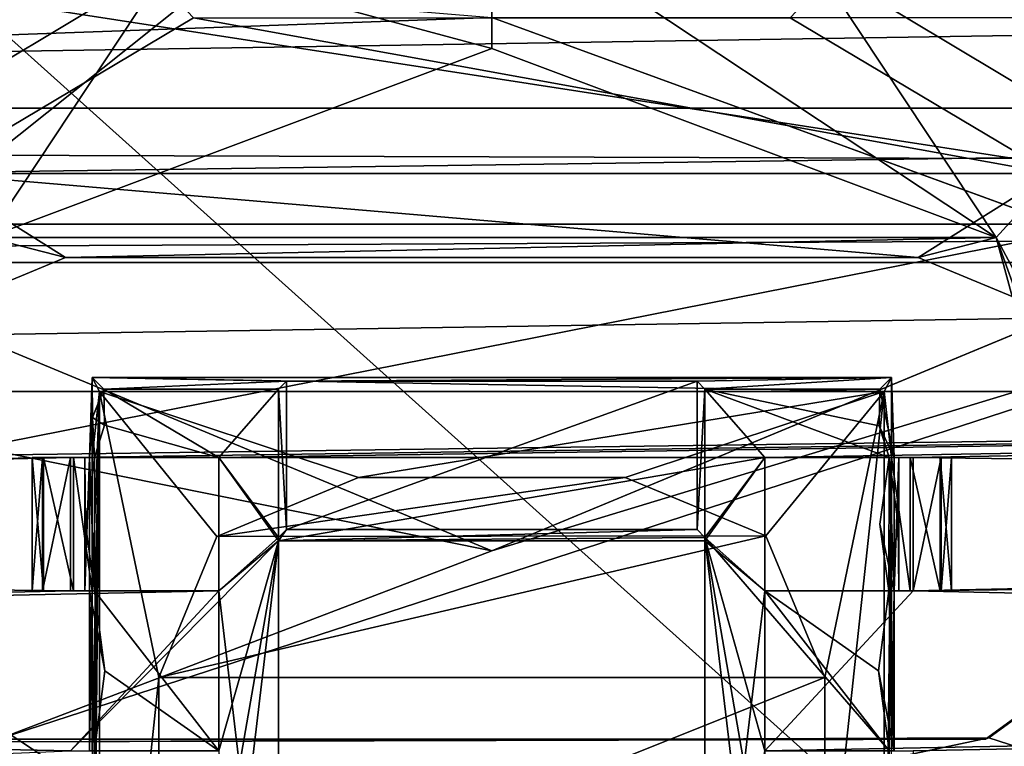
# Model space of a CAD drawing. Header units: millimetres. Extents: x -78 to 78, y -78 to 78.
# Tile 142 of 256: x -1.77 to 1.92, y -65.73 to -63.01. Entities that reach past the tile are written whole.
import ezdxf

# ---------------------------------------------------------------- set-up
doc = ezdxf.new("R2010")
doc.units = ezdxf.units.MM
doc.header["$LTSCALE"] = 41.718519
for name, color, linetype in [('10', 7, 'CONTINUOUS'), ('1398', 7, 'CONTINUOUS'), ('1483', 7, 'CONTINUOUS'), ('1596', 7, 'CONTINUOUS'), ('1625', 7, 'CONTINUOUS'), ('1640', 7, 'CONTINUOUS'), ('1650', 7, 'CONTINUOUS'), ('1652', 7, 'CONTINUOUS'), ('1702', 7, 'CONTINUOUS'), ('1745', 7, 'CONTINUOUS'), ('1769', 7, 'CONTINUOUS'), ('1880', 7, 'CONTINUOUS'), ('1881', 7, 'CONTINUOUS'), ('1882', 7, 'CONTINUOUS'), ('262', 7, 'CONTINUOUS'), ('264', 7, 'CONTINUOUS'), ('2704', 7, 'CONTINUOUS'), ('2720', 7, 'CONTINUOUS'), ('3600', 7, 'CONTINUOUS'), ('3610', 7, 'CONTINUOUS'), ('3625', 7, 'CONTINUOUS'), ('3626', 7, 'CONTINUOUS'), ('3651', 7, 'CONTINUOUS'), ('3652', 7, 'CONTINUOUS'), ('3679', 7, 'CONTINUOUS'), ('3681', 7, 'CONTINUOUS'), ('3682', 7, 'CONTINUOUS'), ('3706', 7, 'CONTINUOUS'), ('3707', 7, 'CONTINUOUS'), ('3709', 7, 'CONTINUOUS'), ('3710', 7, 'CONTINUOUS'), ('3711', 7, 'CONTINUOUS'), ('3726', 7, 'CONTINUOUS'), ('3731', 7, 'CONTINUOUS'), ('3734', 7, 'CONTINUOUS'), ('3749', 7, 'CONTINUOUS'), ('3753', 7, 'CONTINUOUS'), ('3754', 7, 'CONTINUOUS'), ('3755', 7, 'CONTINUOUS'), ('3756', 7, 'CONTINUOUS'), ('3757', 7, 'CONTINUOUS'), ('3779', 7, 'CONTINUOUS'), ('3784', 7, 'CONTINUOUS'), ('3785', 7, 'CONTINUOUS'), ('3804', 7, 'CONTINUOUS'), ('3805', 7, 'CONTINUOUS'), ('3811', 7, 'CONTINUOUS'), ('3812', 7, 'CONTINUOUS'), ('3832', 7, 'CONTINUOUS'), ('3833', 7, 'CONTINUOUS'), ('3834', 7, 'CONTINUOUS'), ('3839', 7, 'CONTINUOUS'), ('3840', 7, 'CONTINUOUS'), ('3859', 7, 'CONTINUOUS'), ('3860', 7, 'CONTINUOUS'), ('3888', 7, 'CONTINUOUS'), ('3890', 7, 'CONTINUOUS'), ('6', 7, 'CONTINUOUS')]:
    doc.layers.add(name, color=color, linetype=linetype)

msp = doc.modelspace()

# ---------------------------------------------------------------- linework, layer by layer
at = {"layer": '10', "linetype": 'CONTINUOUS'}
for points in [[(-18.7849, -61.4426, -2), (0, -63, -2), (-12.2508, -63.4403, -2), (-18.7849, -61.4426, -2)], [(0, -63, -2), (24.8716, -72.0796, -2), (-12.2508, -63.4403, -2), (0, -63, -2)], [(42.9717, -62.988, -2), (24.8716, -72.0796, -2), (0, -63, -2), (42.9717, -62.988, -2)], [(-12.2508, -63.4403, -2), (24.8716, -72.0796, -2), (-12.5431, -64.3966, -2), (-12.2508, -63.4403, -2)], [(24.8716, -72.0796, -2), (-12.1176, -64.5267, -2), (-12.5431, -64.3966, -2), (24.8716, -72.0796, -2)], [(-12.1176, -64.5267, -2), (24.8716, -72.0796, -2), (-12.9863, -67.3679, -2), (-12.1176, -64.5267, -2)]]:
    msp.add_3dface(points, dxfattribs=at)
at = {"layer": '1398', "color": 7, "linetype": 'CONTINUOUS'}
for points in [[(-2.1019, -63.5852, 22.2), (-5.0849, -58.8182, 23.7), (-1.1197, -63.0006, 22.2), (-2.1019, -63.5852, 22.2)], [(1.1197, -63.0006, 22.2), (5.0848, -58.8181, 23.7), (2.1019, -63.5852, 22.2), (1.1197, -63.0006, 22.2)]]:
    msp.add_3dface(points, dxfattribs=at)
at = {"layer": '1483', "color": 7, "linetype": 'CONTINUOUS'}
for points in [[(-2.1019, -63.5852, 22.2), (-1.1197, -63.0006, 22.2), (2.1019, -63.5852, 22.2), (-2.1019, -63.5852, 22.2)], [(-1.1197, -63.0006, 22.2), (1.1197, -63.0006, 22.2), (2.1019, -63.5852, 22.2), (-1.1197, -63.0006, 22.2)], [(-2.1019, -63.5852, 22.2), (2.1019, -63.5852, 22.2), (1.6, -63.9, 22.2), (-2.1019, -63.5852, 22.2)], [(-1.9535, -64.0465, 22.2), (-2.1019, -63.5852, 22.2), (-1.6, -63.9, 22.2), (-1.9535, -64.0465, 22.2)], [(-1.6, -63.9, 22.2), (-2.1019, -63.5852, 22.2), (1.6, -63.9, 22.2), (-1.6, -63.9, 22.2)], [(1.6, -63.9, 22.2), (2.1019, -63.5852, 22.2), (1.9535, -64.0465, 22.2), (1.6, -63.9, 22.2)]]:
    msp.add_3dface(points, dxfattribs=at)
at = {"layer": '1596', "color": 7, "linetype": 'CONTINUOUS'}
for points in [[(-1.9535, -64.0465, 22.2), (-1.6, -63.9, 22.2), (-1.9535, -64.0465, 23.2), (-1.9535, -64.0465, 22.2)], [(-1.9535, -64.0465, 23.2), (-1.6, -63.9, 22.2), (-1.6, -63.9, 23.2), (-1.9535, -64.0465, 23.2)]]:
    msp.add_3dface(points, dxfattribs=at)
at = {"layer": '1625', "color": 7, "linetype": 'CONTINUOUS'}
for points in [[(-1.6, -63.9, 22.2), (1.6, -63.9, 22.2), (-1.6, -63.9, 23.2), (-1.6, -63.9, 22.2)], [(-1.6, -63.9, 23.2), (1.6, -63.9, 22.2), (1.6, -63.9, 23.2), (-1.6, -63.9, 23.2)]]:
    msp.add_3dface(points, dxfattribs=at)
at = {"layer": '1640', "color": 7, "linetype": 'CONTINUOUS'}
for points in [[(2.66, -58.9324, 26.0387), (1.2078, -62.7909, 23.3613), (2.2608, -63.4221, 23.3613), (2.66, -58.9324, 26.0387)], [(-4.9791, -60.3224, 26.0387), (-2.2608, -63.4221, 23.3613), (-1.2078, -62.7909, 23.3613), (-4.9791, -60.3224, 26.0387)]]:
    msp.add_3dface(points, dxfattribs=at)
at = {"layer": '1650', "color": 7, "linetype": 'CONTINUOUS'}
for points in [[(1.6, -63.9, 22.2), (1.9535, -64.0465, 22.2), (1.6, -63.9, 23.2), (1.6, -63.9, 22.2)], [(1.6, -63.9, 23.2), (1.9535, -64.0465, 22.2), (1.9535, -64.0465, 23.2), (1.6, -63.9, 23.2)]]:
    msp.add_3dface(points, dxfattribs=at)
at = {"layer": '1652', "color": 7, "linetype": 'CONTINUOUS'}
for points in [[(0, -63.1158, 23.2), (-1.8933, -63.8249, 23.2), (1.8933, -63.8249, 23.2), (0, -63.1158, 23.2)], [(-1.9535, -64.0465, 23.2), (-1.6, -63.9, 23.2), (-1.8933, -63.8249, 23.2), (-1.9535, -64.0465, 23.2)], [(-1.8933, -63.8249, 23.2), (-1.6, -63.9, 23.2), (1.8933, -63.8249, 23.2), (-1.8933, -63.8249, 23.2)], [(-1.6, -63.9, 23.2), (1.6, -63.9, 23.2), (1.8933, -63.8249, 23.2), (-1.6, -63.9, 23.2)], [(1.6, -63.9, 23.2), (1.9535, -64.0465, 23.2), (1.8933, -63.8249, 23.2), (1.6, -63.9, 23.2)], [(1.9535, -64.0465, 23.2), (2.1, -64.4, 23.2), (1.8933, -63.8249, 23.2), (1.9535, -64.0465, 23.2)], [(1.8933, -63.8249, 23.2), (2.1, -64.4, 23.2), (2.8595, -65.6235, 23.2), (1.8933, -63.8249, 23.2)]]:
    msp.add_3dface(points, dxfattribs=at)
at = {"layer": '1702', "color": 7, "linetype": 'CONTINUOUS'}
for points in [[(-1.2078, -62.7909, 23.3613), (0, -63.1158, 23.2), (0, -62.5712, 23.3613), (-1.2078, -62.7909, 23.3613)], [(0, -63.1158, 23.2), (1.8933, -63.8249, 23.2), (0, -62.5712, 23.3613), (0, -63.1158, 23.2)], [(0, -62.5712, 23.3613), (1.8933, -63.8249, 23.2), (1.2078, -62.7909, 23.3613), (0, -62.5712, 23.3613)], [(-2.2608, -63.4221, 23.3613), (-1.8933, -63.8249, 23.2), (-1.2078, -62.7909, 23.3613), (-2.2608, -63.4221, 23.3613)], [(-1.8933, -63.8249, 23.2), (0, -63.1158, 23.2), (-1.2078, -62.7909, 23.3613), (-1.8933, -63.8249, 23.2)], [(1.2078, -62.7909, 23.3613), (1.8933, -63.8249, 23.2), (2.2608, -63.4221, 23.3613), (1.2078, -62.7909, 23.3613)], [(1.8933, -63.8249, 23.2), (2.8595, -65.6235, 23.2), (2.2608, -63.4221, 23.3613), (1.8933, -63.8249, 23.2)]]:
    msp.add_3dface(points, dxfattribs=at)
at = {"layer": '1745', "linetype": 'CONTINUOUS'}
for points in [[(-12.1875, -56.4718, 28.7), (-15.8595, -74.6681, 28.7), (5.6861, -57.4915, 28.7), (-12.1875, -56.4718, 28.7)], [(-15.8595, -74.6681, 28.7), (7.9703, -75.9162, 28.7), (5.6861, -57.4915, 28.7), (-15.8595, -74.6681, 28.7)]]:
    msp.add_3dface(points, dxfattribs=at)
at = {"layer": '1769', "linetype": 'CONTINUOUS'}
for points in [[(8.0269, -64.9432, 26.2), (-5.3362, -59.9118, 26.2), (-2.8537, -58.4236, 26.2), (8.0269, -64.9432, 26.2)], [(8.0269, -64.9432, 26.2), (-2.8537, -58.4236, 26.2), (7.1402, -62.1851, 26.2), (8.0269, -64.9432, 26.2)], [(9.0657, -72.8331, 26.2), (-7.1402, -62.1851, 26.2), (-5.3362, -59.9118, 26.2), (9.0657, -72.8331, 26.2)], [(8.0269, -64.9432, 26.2), (9.0657, -72.8331, 26.2), (-5.3362, -59.9118, 26.2), (8.0269, -64.9432, 26.2)], [(9.0657, -72.8331, 26.2), (-8.0269, -64.9432, 26.2), (-7.1402, -62.1851, 26.2), (9.0657, -72.8331, 26.2)], [(-9.0657, -72.8331, 26.2), (-8.0269, -64.9432, 26.2), (7.8026, -74.2075, 26.2), (-9.0657, -72.8331, 26.2)], [(-8.0269, -64.9432, 26.2), (9.0657, -72.8331, 26.2), (7.8026, -74.2075, 26.2), (-8.0269, -64.9432, 26.2)]]:
    msp.add_3dface(points, dxfattribs=at)
at = {"layer": '1880', "linetype": 'CONTINUOUS'}
for points in [[(4.9999, -60.0197, 10), (-4.9999, -59.9803, 10), (-3.5596, -63.5113, 10), (4.9999, -60.0197, 10)], [(3.5379, -63.5331, 10), (4.9999, -60.0197, 10), (-3.5596, -63.5113, 10), (3.5379, -63.5331, 10)], [(3.5379, -63.5331, 10), (-3.5596, -63.5113, 10), (-1.9274, -64.6127, 10), (3.5379, -63.5331, 10)], [(0, -65, 10), (3.5379, -63.5331, 10), (-1.9274, -64.6127, 10), (0, -65, 10)]]:
    msp.add_3dface(points, dxfattribs=at)
at = {"layer": '1881', "linetype": 'CONTINUOUS'}
for points in [[(0, -65, 10), (3.5365, -63.5339), (3.5379, -63.5331, 10), (0, -65, 10)], [(0, -65), (3.5365, -63.5339), (0, -65, 10), (0, -65)]]:
    msp.add_3dface(points, dxfattribs=at)
at = {"layer": '1882', "linetype": 'CONTINUOUS'}
for points in [[(-3.5365, -63.5339), (0, -65), (-1.9274, -64.6127, 10), (-3.5365, -63.5339)], [(0, -65), (0, -65, 10), (-1.9274, -64.6127, 10), (0, -65)]]:
    msp.add_3dface(points, dxfattribs=at)
at = {"layer": '262', "linetype": 'CONTINUOUS'}
for points in [[(1.8654, -65.7022, 2), (9, -68, 2), (4.8502, -63.531, 2), (1.8654, -65.7022, 2)], [(-9, -68, 2), (9, -68, 2), (1.8654, -65.7022, 2), (-9, -68, 2)], [(-1.8192, -65.7172, 2), (-9, -68, 2), (1.8654, -65.7022, 2), (-1.8192, -65.7172, 2)]]:
    msp.add_3dface(points, dxfattribs=at)
at = {"layer": '264', "linetype": 'CONTINUOUS'}
for points in [[(4.8541, -63.5257), (1.8524, -65.7066), (4.8502, -63.531, 2), (4.8541, -63.5257)], [(1.8524, -65.7066), (1.8654, -65.7022, 2), (4.8502, -63.531, 2), (1.8524, -65.7066)], [(1.8524, -65.7066), (-1.8524, -65.7066), (-1.8192, -65.7172, 2), (1.8524, -65.7066)], [(1.8524, -65.7066), (-1.8192, -65.7172, 2), (1.8654, -65.7022, 2), (1.8524, -65.7066)]]:
    msp.add_3dface(points, dxfattribs=at)
at = {"layer": '2704', "linetype": 'CONTINUOUS'}
for points in [[(-15.2048, -62.8567, 21.67), (-15.3342, -63.3396, 21.67), (15.2045, -62.8567, 21.67), (-15.2048, -62.8567, 21.67)], [(-15.3342, -63.3396, 21.67), (15.3339, -63.3397, 21.67), (15.2045, -62.8567, 21.67), (-15.3342, -63.3396, 21.67)], [(-15.3342, -63.3396, 21.67), (-16.0275, -63.7751, 21.67), (15.3339, -63.3397, 21.67), (-15.3342, -63.3396, 21.67)], [(15.3339, -63.3397, 21.67), (-16.0275, -63.7751, 21.67), (16.0271, -63.7751, 21.67), (15.3339, -63.3397, 21.67)], [(-16.0275, -63.7751, 21.67), (-15.4895, -63.9192, 21.67), (16.0271, -63.7751, 21.67), (-16.0275, -63.7751, 21.67)], [(16.0271, -63.7751, 21.67), (-15.4895, -63.9192, 21.67), (15.4892, -63.9192, 21.67), (16.0271, -63.7751, 21.67)], [(-15.4895, -63.9192, 21.67), (-15.6189, -64.4021, 21.67), (15.4892, -63.9192, 21.67), (-15.4895, -63.9192, 21.67)], [(15.4892, -63.9192, 21.67), (-15.6189, -64.4021, 21.67), (15.6186, -64.4022, 21.67), (15.4892, -63.9192, 21.67)], [(-15.6189, -64.4021, 21.67), (-16.3122, -64.8376, 21.67), (15.6186, -64.4022, 21.67), (-15.6189, -64.4021, 21.67)], [(-16.3122, -64.8376, 21.67), (-1.582, -64.6502, 21.67), (15.6186, -64.4022, 21.67), (-16.3122, -64.8376, 21.67)], [(-1.582, -64.6502, 21.67), (-1.0252, -64.6502, 21.67), (15.6186, -64.4022, 21.67), (-1.582, -64.6502, 21.67)], [(-1.0252, -64.6502, 21.67), (1.0248, -64.6502, 21.67), (15.6186, -64.4022, 21.67), (-1.0252, -64.6502, 21.67)], [(1.0248, -64.6502, 21.67), (1.5817, -64.6502, 21.67), (15.6186, -64.4022, 21.67), (1.0248, -64.6502, 21.67)], [(15.6186, -64.4022, 21.67), (1.5817, -64.6502, 21.67), (16.3118, -64.8376, 21.67), (15.6186, -64.4022, 21.67)], [(-15.7742, -64.9817, 21.67), (-1.582, -64.6502, 21.67), (-16.3122, -64.8376, 21.67), (-15.7742, -64.9817, 21.67)], [(-1.582, -65.1502, 21.67), (-1.582, -64.6502, 21.67), (-15.7742, -64.9817, 21.67), (-1.582, -65.1502, 21.67)], [(-1.0252, -65.1502, 21.67), (-0.8002, -64.9624, 21.67), (-1.0252, -64.6502, 21.67), (-1.0252, -65.1502, 21.67)], [(-1.0252, -64.6502, 21.67), (-0.8002, -64.9624, 21.67), (1.0248, -64.6502, 21.67), (-1.0252, -64.6502, 21.67)], [(-0.8002, -64.9624, 21.67), (0.7998, -64.9624, 21.67), (1.0248, -64.6502, 21.67), (-0.8002, -64.9624, 21.67)], [(1.0248, -64.6502, 21.67), (0.7998, -64.9624, 21.67), (1.0248, -65.1502, 21.67), (1.0248, -64.6502, 21.67)], [(1.5817, -64.6502, 21.67), (1.5817, -65.1502, 21.67), (16.3118, -64.8376, 21.67), (1.5817, -64.6502, 21.67)], [(16.3118, -64.8376, 21.67), (1.5817, -65.1502, 21.67), (15.7739, -64.9817, 21.67), (16.3118, -64.8376, 21.67)], [(-0.8002, -64.9624, 21.67), (-1.0252, -65.1502, 21.67), (-1.582, -65.7502, 21.67), (-0.8002, -64.9624, 21.67)], [(-1.0252, -65.7502, 21.67), (-0.8002, -64.9624, 21.67), (-1.582, -65.7502, 21.67), (-1.0252, -65.7502, 21.67)], [(-0.8002, -67.0379, 21.67), (-0.8002, -64.9624, 21.67), (-1.0252, -66.8502, 21.67), (-0.8002, -67.0379, 21.67)], [(-0.8002, -64.9624, 21.67), (-1.0252, -65.7502, 21.67), (-1.0252, -66.2502, 21.67), (-0.8002, -64.9624, 21.67)], [(-0.8002, -64.9624, 21.67), (-1.0252, -66.2502, 21.67), (-1.0252, -66.8502, 21.67), (-0.8002, -64.9624, 21.67)], [(0.7998, -64.9624, 21.67), (0.7998, -67.0379, 21.67), (1.0248, -65.1502, 21.67), (0.7998, -64.9624, 21.67)], [(-15.9036, -65.4647, 21.67), (-1.582, -65.1502, 21.67), (-15.7742, -64.9817, 21.67), (-15.9036, -65.4647, 21.67)], [(1.5817, -65.1502, 21.67), (15.9033, -65.4647, 21.67), (15.7739, -64.9817, 21.67), (1.5817, -65.1502, 21.67)], [(-1.0252, -65.1502, 21.67), (-1.582, -65.1502, 21.67), (-15.9036, -65.4647, 21.67), (-1.0252, -65.1502, 21.67)], [(-1.582, -65.7502, 21.67), (-1.0252, -65.1502, 21.67), (-15.9036, -65.4647, 21.67), (-1.582, -65.7502, 21.67)], [(1.0248, -65.1502, 21.67), (0.7998, -67.0379, 21.67), (1.0248, -65.7502, 21.67), (1.0248, -65.1502, 21.67)], [(1.5817, -65.1502, 21.67), (1.0248, -65.1502, 21.67), (1.0248, -65.7502, 21.67), (1.5817, -65.1502, 21.67)], [(1.5817, -65.1502, 21.67), (1.0248, -65.7502, 21.67), (15.9033, -65.4647, 21.67), (1.5817, -65.1502, 21.67)], [(-21.6495, -66.5677, 21.67), (-1.582, -65.7502, 21.67), (-15.9036, -65.4647, 21.67), (-21.6495, -66.5677, 21.67)], [(1.0248, -65.7502, 21.67), (1.5817, -65.7502, 21.67), (15.9033, -65.4647, 21.67), (1.0248, -65.7502, 21.67)], [(1.5817, -66.2502, 21.67), (21.6343, -66.5726, 21.67), (15.9033, -65.4647, 21.67), (1.5817, -66.2502, 21.67)], [(1.5817, -65.7502, 21.67), (1.5817, -66.2502, 21.67), (15.9033, -65.4647, 21.67), (1.5817, -65.7502, 21.67)]]:
    msp.add_3dface(points, dxfattribs=at)
at = {"layer": '2720', "linetype": 'CONTINUOUS'}
for points in [[(21.6494, -66.5677, 20.074), (-21.6345, -66.5726, 20.074), (-10.8683, -61.5475, 20.074), (21.6494, -66.5677, 20.074)], [(10.8402, -61.5525, 20.074), (21.6494, -66.5677, 20.074), (-10.8683, -61.5475, 20.074), (10.8402, -61.5525, 20.074)]]:
    msp.add_3dface(points, dxfattribs=at)
at = {"layer": '3600', "linetype": 'CONTINUOUS'}
for points in [[(-0.8002, -64.9624, 21.67), (-0.8002, -64.9502, 21.845), (-0.7704, -64.9204, 22.27), (-0.8002, -64.9624, 21.67)], [(0.7998, -64.9502, 21.845), (-0.8002, -64.9624, 21.67), (0.7701, -64.9204, 22.27), (0.7998, -64.9502, 21.845)], [(0.7701, -64.9204, 22.27), (-0.8002, -64.9624, 21.67), (-0.7704, -64.9204, 22.27), (0.7701, -64.9204, 22.27)], [(0.7998, -64.9624, 21.67), (-0.8002, -64.9624, 21.67), (0.7998, -64.9502, 21.845), (0.7998, -64.9624, 21.67)]]:
    msp.add_3dface(points, dxfattribs=at)
at = {"layer": '3610', "linetype": 'CONTINUOUS'}
for points in [[(-0.8002, -64.9624, 21.67), (-0.8002, -67.0379, 21.67), (-0.8002, -64.9502, 21.845), (-0.8002, -64.9624, 21.67)], [(-0.8002, -64.9502, 21.845), (-0.8002, -67.0379, 21.67), (-0.8002, -67.0502, 21.845), (-0.8002, -64.9502, 21.845)]]:
    msp.add_3dface(points, dxfattribs=at)
at = {"layer": '3625', "linetype": 'CONTINUOUS'}
for points in [[(-1.6863, -65.1502, 21.7623), (-1.7252, -65.1502, 21.896), (-1.6863, -64.6502, 21.7623), (-1.6863, -65.1502, 21.7623)], [(-1.7252, -65.1502, 21.896), (-1.7252, -64.6502, 21.896), (-1.6863, -64.6502, 21.7623), (-1.7252, -65.1502, 21.896)], [(-1.582, -64.6502, 21.67), (-1.582, -65.1502, 21.67), (-1.6863, -65.1502, 21.7623), (-1.582, -64.6502, 21.67)], [(-1.582, -64.6502, 21.67), (-1.6863, -65.1502, 21.7623), (-1.6863, -64.6502, 21.7623), (-1.582, -64.6502, 21.67)]]:
    msp.add_3dface(points, dxfattribs=at)
at = {"layer": '3626', "linetype": 'CONTINUOUS'}
for points in [[(0.7998, -64.9624, 21.67), (0.7998, -64.9502, 21.845), (0.7998, -67.0502, 21.845), (0.7998, -64.9624, 21.67)], [(0.7998, -67.0379, 21.67), (0.7998, -64.9624, 21.67), (0.7998, -67.0502, 21.845), (0.7998, -67.0379, 21.67)]]:
    msp.add_3dface(points, dxfattribs=at)
at = {"layer": '3651', "linetype": 'CONTINUOUS'}
for points in [[(-1.5282, -64.6502, 22.1557), (-1.4909, -64.6502, 21.8612), (-1.7252, -64.6502, 21.896), (-1.5282, -64.6502, 22.1557)], [(-1.7252, -64.6502, 21.896), (-1.4909, -64.6502, 21.8612), (-1.6863, -64.6502, 21.7623), (-1.7252, -64.6502, 21.896)], [(-1.5101, -64.6502, 22.4493), (-1.5282, -64.6502, 22.1557), (-1.7252, -64.6502, 22.421), (-1.5101, -64.6502, 22.4493)], [(-1.6829, -64.6502, 22.5598), (-1.5101, -64.6502, 22.4493), (-1.7252, -64.6502, 22.421), (-1.6829, -64.6502, 22.5598)], [(-1.7252, -64.6502, 22.421), (-1.5282, -64.6502, 22.1557), (-1.7252, -64.6502, 21.896), (-1.7252, -64.6502, 22.421)], [(-1.0252, -64.6502, 21.67), (-1.582, -64.6502, 21.67), (-1.6863, -64.6502, 21.7623), (-1.0252, -64.6502, 21.67)], [(-1.0252, -64.6502, 21.845), (-1.0252, -64.6502, 21.67), (-1.6863, -64.6502, 21.7623), (-1.0252, -64.6502, 21.845)], [(-1.4909, -64.6502, 21.8612), (-1.0252, -64.6502, 21.845), (-1.6863, -64.6502, 21.7623), (-1.4909, -64.6502, 21.8612)], [(-1.5708, -64.6502, 22.652), (-1.5101, -64.6502, 22.4493), (-1.6829, -64.6502, 22.5598), (-1.5708, -64.6502, 22.652)], [(-1.5002, -64.6502, 22.6698), (-1.5101, -64.6502, 22.4493), (-1.5708, -64.6502, 22.652), (-1.5002, -64.6502, 22.6698)]]:
    msp.add_3dface(points, dxfattribs=at)
at = {"layer": '3652', "linetype": 'CONTINUOUS'}
for points in [[(-1.5282, -65.1502, 22.1542), (-1.5101, -65.1502, 22.4493), (-1.7252, -65.1502, 22.421), (-1.5282, -65.1502, 22.1542)], [(-1.7252, -65.1502, 22.421), (-1.5101, -65.1502, 22.4493), (-1.6829, -65.1502, 22.5598), (-1.7252, -65.1502, 22.421)], [(-1.4911, -65.1502, 21.8612), (-1.5282, -65.1502, 22.1542), (-1.7252, -65.1502, 21.896), (-1.4911, -65.1502, 21.8612)], [(-1.6863, -65.1502, 21.7623), (-1.4911, -65.1502, 21.8612), (-1.7252, -65.1502, 21.896), (-1.6863, -65.1502, 21.7623)], [(-1.7252, -65.1502, 21.896), (-1.5282, -65.1502, 22.1542), (-1.7252, -65.1502, 22.421), (-1.7252, -65.1502, 21.896)], [(-1.6863, -65.1502, 21.7623), (-1.582, -65.1502, 21.67), (-1.0252, -65.1502, 21.845), (-1.6863, -65.1502, 21.7623)], [(-1.4911, -65.1502, 21.8612), (-1.6863, -65.1502, 21.7623), (-1.0252, -65.1502, 21.845), (-1.4911, -65.1502, 21.8612)], [(-1.5101, -65.1502, 22.4493), (-1.5002, -65.1502, 22.6698), (-1.6829, -65.1502, 22.5598), (-1.5101, -65.1502, 22.4493)], [(-1.6829, -65.1502, 22.5598), (-1.5002, -65.1502, 22.6698), (-1.5708, -65.1502, 22.652), (-1.6829, -65.1502, 22.5598)], [(-1.582, -65.1502, 21.67), (-1.0252, -65.1502, 21.67), (-1.0252, -65.1502, 21.845), (-1.582, -65.1502, 21.67)]]:
    msp.add_3dface(points, dxfattribs=at)
at = {"layer": '3679', "linetype": 'CONTINUOUS'}
for points in [[(-1.0252, -65.1502, 21.67), (-1.0252, -64.6502, 21.67), (-1.0252, -65.1502, 21.845), (-1.0252, -65.1502, 21.67)], [(-1.0252, -65.1502, 21.845), (-1.0252, -64.6502, 21.67), (-1.0252, -64.6502, 21.845), (-1.0252, -65.1502, 21.845)]]:
    msp.add_3dface(points, dxfattribs=at)
at = {"layer": '3681', "linetype": 'CONTINUOUS'}
for points in [[(-0.7704, -64.9204, 22.27), (-0.8002, -64.3939, 21.845), (-0.7704, -64.3642, 22.27), (-0.7704, -64.9204, 22.27)], [(-0.7704, -64.9204, 22.27), (-0.8002, -64.9502, 21.845), (-0.8002, -64.3939, 21.845), (-0.7704, -64.9204, 22.27)]]:
    msp.add_3dface(points, dxfattribs=at)
at = {"layer": '3682', "linetype": 'CONTINUOUS'}
for points in [[(0.7998, -64.3939, 21.845), (0.7701, -64.9204, 22.27), (0.7701, -64.3642, 22.27), (0.7998, -64.3939, 21.845)], [(0.7998, -64.9502, 21.845), (0.7701, -64.9204, 22.27), (0.7998, -64.3939, 21.845), (0.7998, -64.9502, 21.845)]]:
    msp.add_3dface(points, dxfattribs=at)
at = {"layer": '3706', "linetype": 'CONTINUOUS'}
for points in [[(-1.5252, -64.9002, 21.9003), (-1.4909, -64.6502, 21.8612), (-1.5282, -64.6502, 22.1557), (-1.5252, -64.9002, 21.9003)], [(-1.5101, -64.6502, 22.4493), (-1.5101, -65.1502, 22.4493), (-1.5282, -65.1502, 22.1542), (-1.5101, -64.6502, 22.4493)], [(-1.5101, -64.6502, 22.4493), (-1.5282, -65.1502, 22.1542), (-1.5282, -64.6502, 22.1557), (-1.5101, -64.6502, 22.4493)], [(-1.5282, -65.1502, 22.1542), (-1.5252, -64.9002, 21.9003), (-1.5282, -64.6502, 22.1557), (-1.5282, -65.1502, 22.1542)], [(-1.4911, -65.1502, 21.8612), (-1.5252, -64.9002, 21.9003), (-1.5282, -65.1502, 22.1542), (-1.4911, -65.1502, 21.8612)]]:
    msp.add_3dface(points, dxfattribs=at)
at = {"layer": '3707', "linetype": 'CONTINUOUS'}
for points in [[(-1.7252, -65.1502, 21.896), (-1.7252, -65.1502, 22.421), (-1.7252, -64.6502, 21.896), (-1.7252, -65.1502, 21.896)], [(-1.7252, -65.1502, 22.421), (-1.7252, -64.6502, 22.421), (-1.7252, -64.6502, 21.896), (-1.7252, -65.1502, 22.421)]]:
    msp.add_3dface(points, dxfattribs=at)
at = {"layer": '3709', "linetype": 'CONTINUOUS'}
for points in [[(1.0248, -64.6502, 21.845), (0.7998, -64.9502, 21.845), (0.7998, -64.3939, 21.845), (1.0248, -64.6502, 21.845)], [(1.4908, -64.6502, 21.845), (1.0248, -64.6502, 21.845), (0.7998, -64.3939, 21.845), (1.4908, -64.6502, 21.845)], [(1.454, -64.5313, 21.845), (1.4908, -64.6502, 21.845), (0.7998, -64.3939, 21.845), (1.454, -64.5313, 21.845)], [(1.4561, -64.3939, 21.845), (1.454, -64.5313, 21.845), (0.7998, -64.3939, 21.845), (1.4561, -64.3939, 21.845)], [(1.0248, -65.1502, 21.845), (0.7998, -64.9502, 21.845), (1.0248, -64.6502, 21.845), (1.0248, -65.1502, 21.845)], [(0.7998, -67.0502, 21.845), (0.7998, -64.9502, 21.845), (1.0248, -66.8502, 21.845), (0.7998, -67.0502, 21.845)], [(0.7998, -64.9502, 21.845), (1.0248, -65.1502, 21.845), (1.4908, -65.7502, 21.845), (0.7998, -64.9502, 21.845)], [(1.0248, -66.8502, 21.845), (0.7998, -64.9502, 21.845), (1.0248, -66.2502, 21.845), (1.0248, -66.8502, 21.845)], [(1.0248, -66.2502, 21.845), (0.7998, -64.9502, 21.845), (1.0248, -65.7502, 21.845), (1.0248, -66.2502, 21.845)], [(1.0248, -65.7502, 21.845), (0.7998, -64.9502, 21.845), (1.4908, -65.7502, 21.845), (1.0248, -65.7502, 21.845)], [(1.4908, -65.7502, 21.845), (1.0248, -65.1502, 21.845), (1.4518, -65.4502, 21.845), (1.4908, -65.7502, 21.845)], [(1.4518, -65.4502, 21.845), (1.0248, -65.1502, 21.845), (1.4906, -65.1502, 21.845), (1.4518, -65.4502, 21.845)]]:
    msp.add_3dface(points, dxfattribs=at)
at = {"layer": '3710', "linetype": 'CONTINUOUS'}
for points in [[(-1.4543, -64.5291, 21.845), (-1.4564, -64.3939, 21.845), (-1.0252, -64.6502, 21.845), (-1.4543, -64.5291, 21.845)], [(-1.0252, -64.6502, 21.845), (-1.4564, -64.3939, 21.845), (-0.8002, -64.3939, 21.845), (-1.0252, -64.6502, 21.845)], [(-0.8002, -64.9502, 21.845), (-1.0252, -64.6502, 21.845), (-0.8002, -64.3939, 21.845), (-0.8002, -64.9502, 21.845)], [(-1.4909, -64.6502, 21.8612), (-1.4543, -64.5291, 21.845), (-1.0252, -64.6502, 21.845), (-1.4909, -64.6502, 21.8612)], [(-0.8002, -64.9502, 21.845), (-1.0252, -65.1502, 21.845), (-1.0252, -64.6502, 21.845), (-0.8002, -64.9502, 21.845)], [(-0.8002, -64.9502, 21.845), (-0.8002, -67.0502, 21.845), (-1.0252, -65.1502, 21.845), (-0.8002, -64.9502, 21.845)], [(-1.4521, -65.4502, 21.845), (-1.4911, -65.1502, 21.8612), (-1.0252, -65.7502, 21.845), (-1.4521, -65.4502, 21.845)], [(-1.4911, -65.1502, 21.8612), (-1.0252, -65.1502, 21.845), (-1.0252, -65.7502, 21.845), (-1.4911, -65.1502, 21.8612)], [(-1.0252, -65.1502, 21.845), (-0.8002, -67.0502, 21.845), (-1.0252, -65.7502, 21.845), (-1.0252, -65.1502, 21.845)], [(-1.4909, -65.7502, 21.8612), (-1.4521, -65.4502, 21.845), (-1.0252, -65.7502, 21.845), (-1.4909, -65.7502, 21.8612)]]:
    msp.add_3dface(points, dxfattribs=at)
at = {"layer": '3711', "linetype": 'CONTINUOUS'}
for points in [[(0.7701, -64.9204, 22.27), (-0.7704, -64.9204, 22.27), (0.7701, -64.3642, 22.27), (0.7701, -64.9204, 22.27)], [(-0.7704, -64.9204, 22.27), (-0.7704, -64.3642, 22.27), (0.7701, -64.3642, 22.27), (-0.7704, -64.9204, 22.27)]]:
    msp.add_3dface(points, dxfattribs=at)
at = {"layer": '3726', "linetype": 'CONTINUOUS'}
for points in [[(1.5817, -64.6502, 21.67), (1.0248, -64.6502, 21.67), (1.0248, -64.6502, 21.845), (1.5817, -64.6502, 21.67)], [(1.5817, -64.6502, 21.67), (1.0248, -64.6502, 21.845), (1.686, -64.6502, 21.7623), (1.5817, -64.6502, 21.67)], [(1.0248, -64.6502, 21.845), (1.4908, -64.6502, 21.845), (1.686, -64.6502, 21.7623), (1.0248, -64.6502, 21.845)], [(1.4908, -64.6502, 21.845), (1.7248, -64.6502, 21.896), (1.686, -64.6502, 21.7623), (1.4908, -64.6502, 21.845)], [(1.7248, -64.6502, 21.896), (1.4908, -64.6502, 21.845), (1.5279, -64.6502, 22.1542), (1.7248, -64.6502, 21.896)], [(1.5705, -64.6502, 22.652), (1.6826, -64.6502, 22.5598), (1.4998, -64.6502, 22.6698), (1.5705, -64.6502, 22.652)], [(1.4998, -64.6502, 22.6698), (1.6826, -64.6502, 22.5598), (1.5098, -64.6502, 22.4493), (1.4998, -64.6502, 22.6698)], [(1.6826, -64.6502, 22.5598), (1.7248, -64.6502, 22.421), (1.5098, -64.6502, 22.4493), (1.6826, -64.6502, 22.5598)], [(1.5098, -64.6502, 22.4493), (1.7248, -64.6502, 22.421), (1.5279, -64.6502, 22.1542), (1.5098, -64.6502, 22.4493)], [(1.7248, -64.6502, 22.421), (1.7248, -64.6502, 21.896), (1.5279, -64.6502, 22.1542), (1.7248, -64.6502, 22.421)]]:
    msp.add_3dface(points, dxfattribs=at)
at = {"layer": '3731', "linetype": 'CONTINUOUS'}
for points in [[(-1.5002, -64.6502, 22.6698), (-1.5002, -64.3502, 22.67), (-1.5101, -64.6502, 22.4493), (-1.5002, -64.6502, 22.6698)], [(-1.5002, -64.3502, 22.67), (-1.4995, -64.5002, 22.46), (-1.5101, -64.6502, 22.4493), (-1.5002, -64.3502, 22.67)], [(-1.5002, -64.3502, 22.67), (-1.5002, -64.3502, 22.47), (-1.4995, -64.5002, 22.46), (-1.5002, -64.3502, 22.67)]]:
    msp.add_3dface(points, dxfattribs=at)
at = {"layer": '3734', "linetype": 'CONTINUOUS'}
for points in [[(1.0248, -64.6502, 21.67), (1.0248, -65.1502, 21.67), (1.0248, -64.6502, 21.845), (1.0248, -64.6502, 21.67)], [(1.0248, -65.1502, 21.67), (1.0248, -65.1502, 21.845), (1.0248, -64.6502, 21.845), (1.0248, -65.1502, 21.67)]]:
    msp.add_3dface(points, dxfattribs=at)
at = {"layer": '3749', "linetype": 'CONTINUOUS'}
for points in [[(1.5817, -65.1502, 21.67), (1.5817, -64.6502, 21.67), (1.686, -64.6502, 21.7623), (1.5817, -65.1502, 21.67)], [(1.686, -65.1502, 21.7623), (1.5817, -65.1502, 21.67), (1.686, -64.6502, 21.7623), (1.686, -65.1502, 21.7623)], [(1.7248, -65.1502, 21.896), (1.686, -65.1502, 21.7623), (1.7248, -64.6502, 21.896), (1.7248, -65.1502, 21.896)], [(1.7248, -64.6502, 21.896), (1.686, -65.1502, 21.7623), (1.686, -64.6502, 21.7623), (1.7248, -64.6502, 21.896)]]:
    msp.add_3dface(points, dxfattribs=at)
at = {"layer": '3753', "linetype": 'CONTINUOUS'}
for points in [[(-1.5002, -64.3502, 22.47), (-1.4564, -64.3939, 21.845), (-1.4995, -64.5002, 22.46), (-1.5002, -64.3502, 22.47)], [(-1.4564, -64.3939, 21.845), (-1.4543, -64.5291, 21.845), (-1.4995, -64.5002, 22.46), (-1.4564, -64.3939, 21.845)], [(-1.4995, -64.5002, 22.46), (-1.4909, -64.6502, 21.8612), (-1.5101, -64.6502, 22.4493), (-1.4995, -64.5002, 22.46)], [(-1.4543, -64.5291, 21.845), (-1.4909, -64.6502, 21.8612), (-1.4995, -64.5002, 22.46), (-1.4543, -64.5291, 21.845)], [(-1.5101, -64.6502, 22.4493), (-1.4909, -64.6502, 21.8612), (-1.4911, -65.1502, 21.8612), (-1.5101, -64.6502, 22.4493)], [(-1.5101, -65.1502, 22.4493), (-1.5101, -64.6502, 22.4493), (-1.4911, -65.1502, 21.8612), (-1.5101, -65.1502, 22.4493)], [(-1.5101, -65.7502, 22.4493), (-1.5101, -65.1502, 22.4493), (-1.4909, -65.7502, 21.8612), (-1.5101, -65.7502, 22.4493)], [(-1.4909, -65.7502, 21.8612), (-1.5101, -65.1502, 22.4493), (-1.4521, -65.4502, 21.845), (-1.4909, -65.7502, 21.8612)], [(-1.4521, -65.4502, 21.845), (-1.5101, -65.1502, 22.4493), (-1.4911, -65.1502, 21.8612), (-1.4521, -65.4502, 21.845)]]:
    msp.add_3dface(points, dxfattribs=at)
at = {"layer": '3754', "linetype": 'CONTINUOUS'}
for points in [[(-1.7252, -65.1502, 22.421), (-1.6829, -65.1502, 22.5598), (-1.7252, -64.6502, 22.421), (-1.7252, -65.1502, 22.421)], [(-1.6829, -65.1502, 22.5598), (-1.6829, -64.6502, 22.5598), (-1.7252, -64.6502, 22.421), (-1.6829, -65.1502, 22.5598)], [(-1.6829, -65.1502, 22.5598), (-1.5708, -65.1502, 22.652), (-1.6829, -64.6502, 22.5598), (-1.6829, -65.1502, 22.5598)], [(-1.5708, -65.1502, 22.652), (-1.5708, -64.6502, 22.652), (-1.6829, -64.6502, 22.5598), (-1.5708, -65.1502, 22.652)]]:
    msp.add_3dface(points, dxfattribs=at)
at = {"layer": '3755', "linetype": 'CONTINUOUS'}
for points in [[(1.4998, -64.3502, 22.67), (1.4998, -64.3502, 22.47), (-1.5002, -64.3502, 22.47), (1.4998, -64.3502, 22.67)], [(-1.5002, -64.3502, 22.67), (1.4998, -64.3502, 22.67), (-1.5002, -64.3502, 22.47), (-1.5002, -64.3502, 22.67)]]:
    msp.add_3dface(points, dxfattribs=at)
at = {"layer": '3756', "linetype": 'CONTINUOUS'}
msp.add_3dface([(-1.4911, -65.1502, 21.8612), (-1.4909, -64.6502, 21.8612), (-1.5252, -64.9002, 21.9003), (-1.4911, -65.1502, 21.8612)], dxfattribs=at)
at = {"layer": '3757', "linetype": 'CONTINUOUS'}
for points in [[(-1.5002, -64.3502, 22.47), (1.4998, -64.3502, 22.47), (-0.7704, -64.3642, 22.27), (-1.5002, -64.3502, 22.47)], [(-1.4564, -64.3939, 21.845), (-1.5002, -64.3502, 22.47), (-0.7704, -64.3642, 22.27), (-1.4564, -64.3939, 21.845)], [(-0.8002, -64.3939, 21.845), (-1.4564, -64.3939, 21.845), (-0.7704, -64.3642, 22.27), (-0.8002, -64.3939, 21.845)], [(-0.7704, -64.3642, 22.27), (1.4998, -64.3502, 22.47), (0.7701, -64.3642, 22.27), (-0.7704, -64.3642, 22.27)], [(1.4998, -64.3502, 22.47), (0.7998, -64.3939, 21.845), (0.7701, -64.3642, 22.27), (1.4998, -64.3502, 22.47)], [(1.4561, -64.3939, 21.845), (0.7998, -64.3939, 21.845), (1.4998, -64.3502, 22.47), (1.4561, -64.3939, 21.845)]]:
    msp.add_3dface(points, dxfattribs=at)
at = {"layer": '3779', "linetype": 'CONTINUOUS'}
for points in [[(1.0248, -65.1502, 21.67), (1.5817, -65.1502, 21.67), (1.686, -65.1502, 21.7623), (1.0248, -65.1502, 21.67)], [(1.0248, -65.1502, 21.845), (1.0248, -65.1502, 21.67), (1.686, -65.1502, 21.7623), (1.0248, -65.1502, 21.845)], [(1.4906, -65.1502, 21.845), (1.0248, -65.1502, 21.845), (1.686, -65.1502, 21.7623), (1.4906, -65.1502, 21.845)], [(1.5279, -65.1502, 22.1557), (1.4906, -65.1502, 21.845), (1.7248, -65.1502, 21.896), (1.5279, -65.1502, 22.1557)], [(1.7248, -65.1502, 21.896), (1.4906, -65.1502, 21.845), (1.686, -65.1502, 21.7623), (1.7248, -65.1502, 21.896)], [(1.4998, -65.1502, 22.6698), (1.5098, -65.1502, 22.4493), (1.5705, -65.1502, 22.652), (1.4998, -65.1502, 22.6698)], [(1.5098, -65.1502, 22.4493), (1.5279, -65.1502, 22.1557), (1.7248, -65.1502, 22.421), (1.5098, -65.1502, 22.4493)], [(1.5705, -65.1502, 22.652), (1.5098, -65.1502, 22.4493), (1.6826, -65.1502, 22.5598), (1.5705, -65.1502, 22.652)], [(1.6826, -65.1502, 22.5598), (1.5098, -65.1502, 22.4493), (1.7248, -65.1502, 22.421), (1.6826, -65.1502, 22.5598)], [(1.7248, -65.1502, 22.421), (1.5279, -65.1502, 22.1557), (1.7248, -65.1502, 21.896), (1.7248, -65.1502, 22.421)]]:
    msp.add_3dface(points, dxfattribs=at)
at = {"layer": '3784', "linetype": 'CONTINUOUS'}
for points in [[(-1.5708, -65.1502, 22.652), (-1.5002, -65.1502, 22.6698), (-1.5708, -64.6502, 22.652), (-1.5708, -65.1502, 22.652)], [(-1.5002, -65.1502, 22.6698), (-1.5002, -64.6502, 22.6698), (-1.5708, -64.6502, 22.652), (-1.5002, -65.1502, 22.6698)]]:
    msp.add_3dface(points, dxfattribs=at)
at = {"layer": '3785', "linetype": 'CONTINUOUS'}
for points in [[(-1.5002, -65.7502, 22.6698), (-1.5002, -65.1502, 22.6698), (-1.5101, -65.7502, 22.4493), (-1.5002, -65.7502, 22.6698)], [(-1.5002, -65.1502, 22.6698), (-1.5101, -65.1502, 22.4493), (-1.5101, -65.7502, 22.4493), (-1.5002, -65.1502, 22.6698)]]:
    msp.add_3dface(points, dxfattribs=at)
at = {"layer": '3804', "linetype": 'CONTINUOUS'}
for points in [[(1.4908, -64.6502, 21.845), (1.5248, -64.9002, 21.9003), (1.5279, -64.6502, 22.1542), (1.4908, -64.6502, 21.845)], [(1.5279, -65.1502, 22.1557), (1.5098, -65.1502, 22.4493), (1.5279, -64.6502, 22.1542), (1.5279, -65.1502, 22.1557)], [(1.5098, -65.1502, 22.4493), (1.5098, -64.6502, 22.4493), (1.5279, -64.6502, 22.1542), (1.5098, -65.1502, 22.4493)], [(1.5248, -64.9002, 21.9003), (1.5279, -65.1502, 22.1557), (1.5279, -64.6502, 22.1542), (1.5248, -64.9002, 21.9003)], [(1.4906, -65.1502, 21.845), (1.5279, -65.1502, 22.1557), (1.5248, -64.9002, 21.9003), (1.4906, -65.1502, 21.845)]]:
    msp.add_3dface(points, dxfattribs=at)
at = {"layer": '3805', "linetype": 'CONTINUOUS'}
for points in [[(1.7248, -65.1502, 22.421), (1.7248, -65.1502, 21.896), (1.7248, -64.6502, 22.421), (1.7248, -65.1502, 22.421)], [(1.7248, -65.1502, 21.896), (1.7248, -64.6502, 21.896), (1.7248, -64.6502, 22.421), (1.7248, -65.1502, 21.896)]]:
    msp.add_3dface(points, dxfattribs=at)
at = {"layer": '3811', "linetype": 'CONTINUOUS'}
for points in [[(1.4719, -64.4031, 23.47), (1.4998, -64.3502, 22.67), (-1.5002, -64.3502, 22.67), (1.4719, -64.4031, 23.47)], [(-1.4722, -64.4031, 23.47), (1.4719, -64.4031, 23.47), (-1.5002, -64.3502, 22.67), (-1.4722, -64.4031, 23.47)]]:
    msp.add_3dface(points, dxfattribs=at)
at = {"layer": '3812', "linetype": 'CONTINUOUS'}
for points in [[(1.5098, -64.6502, 22.4493), (1.4561, -64.3939, 21.845), (1.4998, -64.3502, 22.47), (1.5098, -64.6502, 22.4493)], [(1.454, -64.5313, 21.845), (1.4561, -64.3939, 21.845), (1.5098, -64.6502, 22.4493), (1.454, -64.5313, 21.845)], [(1.4908, -64.6502, 21.845), (1.454, -64.5313, 21.845), (1.5098, -64.6502, 22.4493), (1.4908, -64.6502, 21.845)], [(1.4908, -64.6502, 21.845), (1.5098, -65.1502, 22.4493), (1.4565, -64.8999, 21.8495), (1.4908, -64.6502, 21.845)], [(1.5098, -65.1502, 22.4493), (1.4908, -64.6502, 21.845), (1.5098, -64.6502, 22.4493), (1.5098, -65.1502, 22.4493)], [(1.5098, -65.1502, 22.4493), (1.4906, -65.1502, 21.845), (1.4565, -64.8999, 21.8495), (1.5098, -65.1502, 22.4493)], [(1.4518, -65.4502, 21.845), (1.4906, -65.1502, 21.845), (1.5098, -65.7502, 22.4513), (1.4518, -65.4502, 21.845)], [(1.4906, -65.1502, 21.845), (1.5098, -65.1502, 22.4493), (1.5098, -65.7502, 22.4513), (1.4906, -65.1502, 21.845)], [(1.4908, -65.7502, 21.845), (1.4518, -65.4502, 21.845), (1.5098, -65.7502, 22.4513), (1.4908, -65.7502, 21.845)]]:
    msp.add_3dface(points, dxfattribs=at)
at = {"layer": '3832', "linetype": 'CONTINUOUS'}
for points in [[(1.4906, -65.1502, 21.845), (1.4908, -64.6502, 21.845), (1.4565, -64.8999, 21.8495), (1.4906, -65.1502, 21.845)], [(1.4908, -64.6502, 21.845), (1.4906, -65.1502, 21.845), (1.5248, -64.9002, 21.9003), (1.4908, -64.6502, 21.845)]]:
    msp.add_3dface(points, dxfattribs=at)
at = {"layer": '3833', "linetype": 'CONTINUOUS'}
for points in [[(1.5705, -65.1502, 22.652), (1.6826, -65.1502, 22.5598), (1.5705, -64.6502, 22.652), (1.5705, -65.1502, 22.652)], [(1.5705, -64.6502, 22.652), (1.6826, -65.1502, 22.5598), (1.6826, -64.6502, 22.5598), (1.5705, -64.6502, 22.652)], [(1.6826, -65.1502, 22.5598), (1.7248, -65.1502, 22.421), (1.6826, -64.6502, 22.5598), (1.6826, -65.1502, 22.5598)], [(1.7248, -65.1502, 22.421), (1.7248, -64.6502, 22.421), (1.6826, -64.6502, 22.5598), (1.7248, -65.1502, 22.421)]]:
    msp.add_3dface(points, dxfattribs=at)
at = {"layer": '3834', "linetype": 'CONTINUOUS'}
for points in [[(1.5098, -65.1502, 22.4493), (1.4998, -65.1502, 22.6698), (1.4998, -65.7502, 22.6698), (1.5098, -65.1502, 22.4493)], [(1.5098, -65.1502, 22.4493), (1.4998, -65.7502, 22.6698), (1.5098, -65.7502, 22.4513), (1.5098, -65.1502, 22.4493)]]:
    msp.add_3dface(points, dxfattribs=at)
at = {"layer": '3839', "linetype": 'CONTINUOUS'}
for points in [[(-1.4722, -64.4031, 23.47), (-1.5002, -64.3502, 22.67), (-1.5002, -64.6502, 22.6698), (-1.4722, -64.4031, 23.47)], [(-1.4722, -67.5972, 23.47), (-1.4722, -64.4031, 23.47), (-1.5002, -67.3502, 22.6698), (-1.4722, -67.5972, 23.47)], [(-1.5002, -67.3502, 22.6698), (-1.4722, -64.4031, 23.47), (-1.5002, -66.8502, 22.6698), (-1.5002, -67.3502, 22.6698)], [(-1.5002, -66.8502, 22.6698), (-1.4722, -64.4031, 23.47), (-1.5002, -66.2502, 22.6698), (-1.5002, -66.8502, 22.6698)], [(-1.5002, -66.2502, 22.6698), (-1.4722, -64.4031, 23.47), (-1.5002, -65.7502, 22.6698), (-1.5002, -66.2502, 22.6698)], [(-1.5002, -65.7502, 22.6698), (-1.4722, -64.4031, 23.47), (-1.5002, -65.1502, 22.6698), (-1.5002, -65.7502, 22.6698)], [(-1.5002, -65.1502, 22.6698), (-1.4722, -64.4031, 23.47), (-1.5002, -64.6502, 22.6698), (-1.5002, -65.1502, 22.6698)]]:
    msp.add_3dface(points, dxfattribs=at)
at = {"layer": '3840', "linetype": 'CONTINUOUS'}
for points in [[(1.4998, -64.3502, 22.67), (1.4998, -64.6502, 22.6698), (1.4998, -64.3502, 22.47), (1.4998, -64.3502, 22.67)], [(1.4998, -64.6502, 22.6698), (1.5098, -64.6502, 22.4493), (1.4998, -64.3502, 22.47), (1.4998, -64.6502, 22.6698)]]:
    msp.add_3dface(points, dxfattribs=at)
at = {"layer": '3859', "linetype": 'CONTINUOUS'}
for points in [[(1.4719, -64.4031, 23.47), (1.4998, -64.6502, 22.6698), (1.4998, -64.3502, 22.67), (1.4719, -64.4031, 23.47)], [(1.4719, -67.0284, 23.47), (1.4998, -64.6502, 22.6698), (1.4719, -64.4031, 23.47), (1.4719, -67.0284, 23.47)], [(1.4998, -65.1502, 22.6698), (1.4998, -64.6502, 22.6698), (1.4719, -67.0284, 23.47), (1.4998, -65.1502, 22.6698)], [(1.4998, -65.1502, 22.6698), (1.4719, -67.0284, 23.47), (1.4998, -65.7502, 22.6698), (1.4998, -65.1502, 22.6698)]]:
    msp.add_3dface(points, dxfattribs=at)
at = {"layer": '3860', "linetype": 'CONTINUOUS'}
for points in [[(1.4998, -65.1502, 22.6698), (1.5705, -65.1502, 22.652), (1.4998, -64.6502, 22.6698), (1.4998, -65.1502, 22.6698)], [(1.5705, -65.1502, 22.652), (1.5705, -64.6502, 22.652), (1.4998, -64.6502, 22.6698), (1.5705, -65.1502, 22.652)]]:
    msp.add_3dface(points, dxfattribs=at)
at = {"layer": '3888', "linetype": 'CONTINUOUS'}
for points in [[(1.4719, -64.4031, 23.47), (-1.4722, -64.4031, 23.47), (-0.5002, -64.7252, 23.47), (1.4719, -64.4031, 23.47)], [(-1.4722, -64.4031, 23.47), (-1.4722, -67.5972, 23.47), (-1.2502, -65.4752, 23.47), (-1.4722, -64.4031, 23.47)], [(-0.5002, -64.7252, 23.47), (-1.4722, -64.4031, 23.47), (-1.0318, -64.9462, 23.47), (-0.5002, -64.7252, 23.47)], [(-1.0318, -64.9462, 23.47), (-1.4722, -64.4031, 23.47), (-1.2502, -65.4752, 23.47), (-1.0318, -64.9462, 23.47)], [(0.4998, -64.7252, 23.47), (1.4719, -64.4031, 23.47), (-0.5002, -64.7252, 23.47), (0.4998, -64.7252, 23.47)], [(1.0288, -64.9435, 23.47), (1.4719, -64.4031, 23.47), (0.4998, -64.7252, 23.47), (1.0288, -64.9435, 23.47)], [(1.2498, -65.4752, 23.47), (1.4719, -64.4031, 23.47), (1.0288, -64.9435, 23.47), (1.2498, -65.4752, 23.47)], [(1.4719, -67.0284, 23.47), (1.4719, -64.4031, 23.47), (1.2498, -66.4752, 23.47), (1.4719, -67.0284, 23.47)], [(1.2498, -66.4752, 23.47), (1.4719, -64.4031, 23.47), (1.2498, -65.4752, 23.47), (1.2498, -66.4752, 23.47)], [(-1.2502, -65.4752, 23.47), (-1.4722, -67.5972, 23.47), (-1.2502, -66.4752, 23.47), (-1.2502, -65.4752, 23.47)]]:
    msp.add_3dface(points, dxfattribs=at)
at = {"layer": '3890', "linetype": 'CONTINUOUS'}
for points in [[(1.0288, -64.9435, 23.47), (0.4998, -64.7252, 23.47), (-1.0318, -64.9462, 23.47), (1.0288, -64.9435, 23.47)], [(0.4998, -64.7252, 23.47), (-0.5002, -64.7252, 23.47), (-1.0318, -64.9462, 23.47), (0.4998, -64.7252, 23.47)], [(1.2498, -65.4752, 23.47), (1.0288, -64.9435, 23.47), (-1.2502, -65.4752, 23.47), (1.2498, -65.4752, 23.47)], [(1.0288, -64.9435, 23.47), (-1.0318, -64.9462, 23.47), (-1.2502, -65.4752, 23.47), (1.0288, -64.9435, 23.47)], [(1.2498, -66.4752, 23.47), (1.2498, -65.4752, 23.47), (-1.2502, -66.4752, 23.47), (1.2498, -66.4752, 23.47)], [(1.2498, -65.4752, 23.47), (-1.2502, -65.4752, 23.47), (-1.2502, -66.4752, 23.47), (1.2498, -65.4752, 23.47)]]:
    msp.add_3dface(points, dxfattribs=at)
at = {"layer": '6', "linetype": 'CONTINUOUS'}
for points in [[(1.8524, -65.7066), (4.8541, -63.5257), (-1.8524, -65.7066), (1.8524, -65.7066)], [(-1.8524, -65.7066), (4.8541, -63.5257), (0, -65), (-1.8524, -65.7066)], [(0, -65), (4.8541, -63.5257), (3.5365, -63.5339), (0, -65)], [(-1.8524, -65.7066), (0, -65), (-3.5365, -63.5339), (-1.8524, -65.7066)]]:
    msp.add_3dface(points, dxfattribs=at)

doc.saveas('drawing.dxf')
